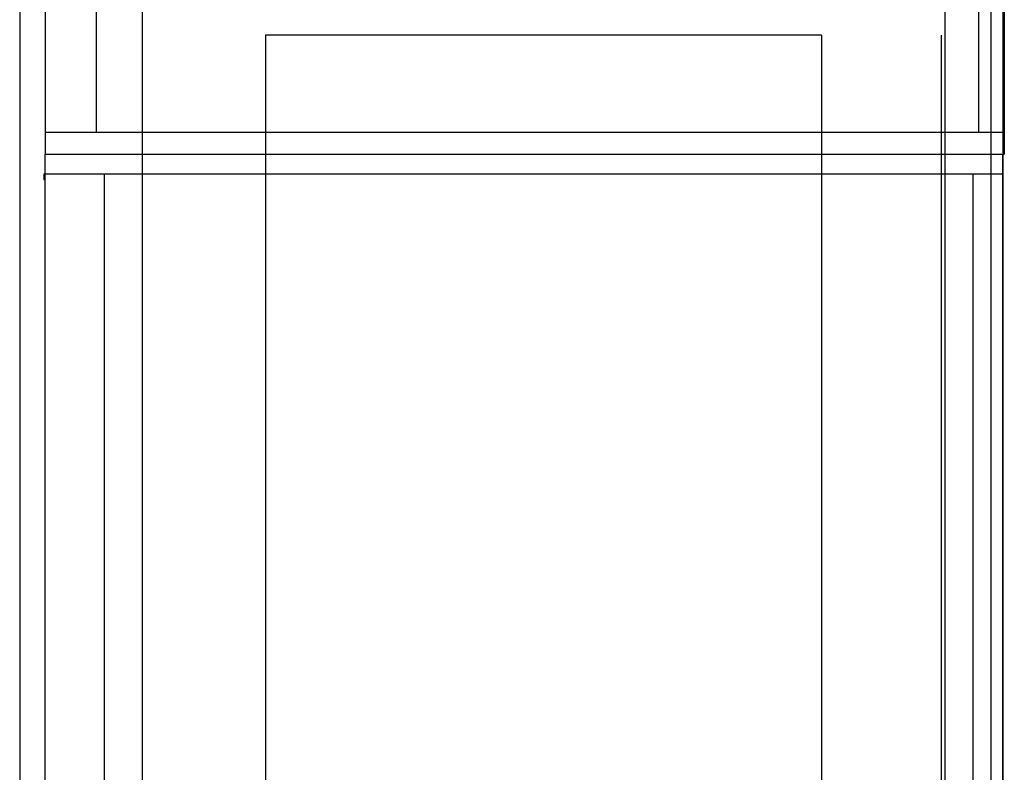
# Model space of a CAD drawing. Header units: millimetres. Extents: x 0 to 40100, y 0 to 29075.
# Tile 82 of 119: x 17957 to 18758, y 21648 to 22260. Entities that reach past the tile are written whole.
import ezdxf

# ---------------------------------------------------------------- set-up
doc = ezdxf.new("R2010")
doc.units = ezdxf.units.MM
doc.header["$MEASUREMENT"] = 0
doc.linetypes.add('AUSGEZOGEN', pattern=[0, 0])
doc.layers.get('0').update_dxf_attribs({"linetype": 'CONTINUOUS'})
doc.layers.add('ibmp_KT_CNS-Sockel', color=7, linetype='AUSGEZOGEN', true_color=0xff8000)
doc.layers.add('ibmp_KT_Einrichtung', color=7, linetype='AUSGEZOGEN', true_color=0x000080)
doc.styles.get("Standard").update_dxf_attribs({"font": 'TXT.SHX'})

# ---------------------------------------------------------------- blocks, each defined once
blk = doc.blocks.new('BLOCK_00322')
at = {"layer": 'ibmp_KT_Einrichtung', "color": 0, "linetype": 'AUSGEZOGEN', "true_color": 0x000000}
for p, q in [((17977.52, 22151.1), (17977.52, 22851.1)), ((18757.52, 22851.1), (17977.52, 22851.1)), ((18757.52, 22851.1), (18757.52, 22151.1)), ((17977.52, 22833.48), (18757.52, 22833.48)), ((18019.12, 22168.7), (18019.12, 22833.48)), ((18736.72, 22168.7), (18736.72, 22833.48)), ((18757.52, 22168.7), (17977.52, 22168.7)), ((17977.52, 22151.1), (18757.52, 22151.1))]:
    blk.add_line(p, q, dxfattribs=at)
at = {"color": 0, "true_color": 0x000000}
blk.add_attdef('', (0, 0), '', height=1, dxfattribs=at)
blk = doc.blocks.new('BLOCK_00323')
at = {"layer": 'ibmp_KT_Einrichtung', "color": 0, "linetype": 'AUSGEZOGEN', "true_color": 0x000000}
for p, q in [((17977.3, 22151.1), (18756.1, 22151.1)), ((17977.3, 21251.1), (17977.3, 22151.1)), ((18756.1, 22151.1), (18756.1, 21251.1)), ((17976.1, 22134.66), (17976.1, 22130.54)), ((18756.1, 22134.66), (17976.1, 22134.66)), ((18025.23, 22134.66), (18025.23, 21267.54)), ((18732.14, 21267.54), (18732.14, 22134.66)), ((17976.1, 22130.54), (17977.3, 22130.54)), ((17976.1, 21267.54), (17976.1, 21271.64)), ((17977.3, 21271.64), (17976.1, 21271.64)), ((18756.1, 21267.54), (17976.1, 21267.54)), ((18756.1, 21251.1), (17977.3, 21251.1))]:
    blk.add_line(p, q, dxfattribs=at)
at = {"color": 0, "true_color": 0x000000}
blk.add_attdef('', (0, 0), '', height=1, dxfattribs=at)
blk = doc.blocks.new('BLOCK_00329')
at = {"layer": 'ibmp_KT_Einrichtung', "color": 0, "linetype": 'AUSGEZOGEN', "true_color": 0x000000}
for p, q in [((17956.52, 22871.1), (17956.52, 20041.1)), ((18746.52, 22871.1), (18746.52, 20041.1)), ((18756.52, 20041.1), (18756.52, 22871.1))]:
    blk.add_line(p, q, dxfattribs=at)
at = {"color": 0, "true_color": 0x000000}
blk.add_attdef('', (0, 0), '', height=1, dxfattribs=at)
blk = doc.blocks.new('BLOCK_00338')
at = {"layer": 'ibmp_KT_CNS-Sockel', "color": 0, "linetype": 'AUSGEZOGEN', "true_color": 0x000000}
for p, q in [((18056.1, 22980.96), (18056.1, 20081.1)), ((18709.43, 20095.13), (18709.43, 22980.96)), ((18156.61, 22247.8), (18156.61, 21473.66)), ((18608.92, 22247.8), (18156.61, 22247.8)), ((18608.92, 22247.8), (18608.92, 21473.66)), ((18706.42, 21473.66), (18706.42, 22247.8))]:
    blk.add_line(p, q, dxfattribs=at)
at = {"color": 0, "true_color": 0x000000}
blk.add_attdef('', (0, 0), '', height=1, dxfattribs=at)

msp = doc.modelspace()

# ---------------------------------------------------------------- block references
at = {"layer": 'ibmp_KT_CNS-Sockel', "color": 0, "true_color": 0x000000}
msp.add_blockref('BLOCK_00338', (0, 0), dxfattribs=at)
at = {"layer": 'ibmp_KT_Einrichtung', "color": 0, "true_color": 0x000000}
for name in ['BLOCK_00329', 'BLOCK_00322', 'BLOCK_00323']:
    msp.add_blockref(name, (0, 0), dxfattribs=at)

doc.saveas('drawing.dxf')
